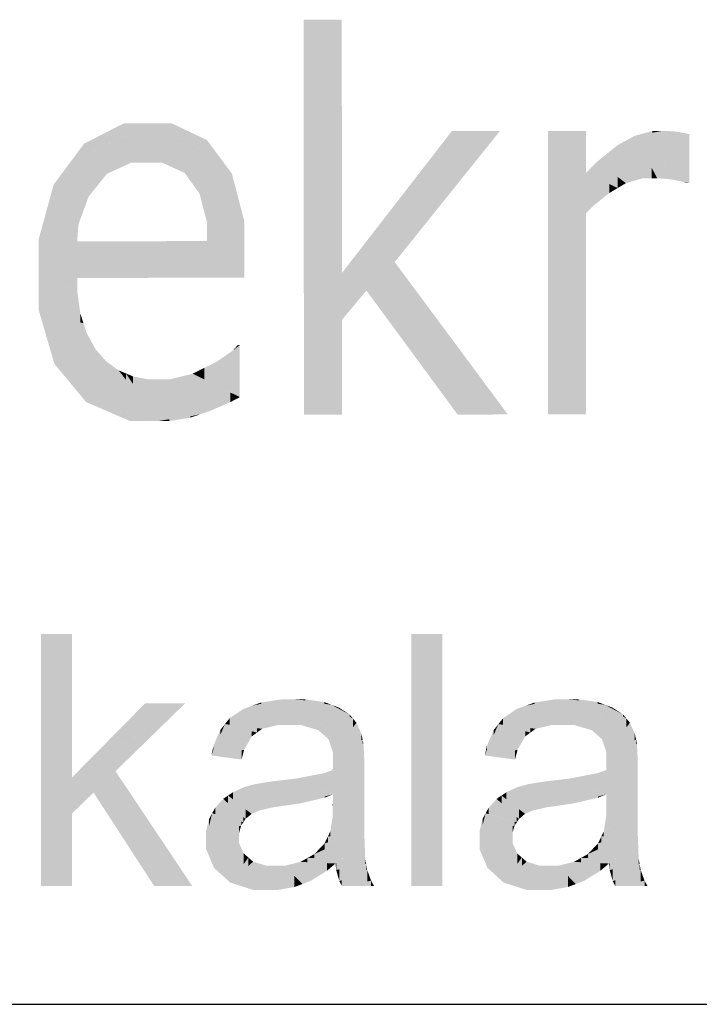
# Model space of a CAD drawing. Extents: x 64462 to 126444, y -56085 to -716.
# Tile 17 of 90: x 92656 to 92926, y -12550 to -12159. Entities that reach past the tile are written whole.
import ezdxf

# ---------------------------------------------------------------- set-up
doc = ezdxf.new("R2010")
doc.units = 0
doc.header["$LTSCALE"] = 11.25

# ---------------------------------------------------------------- blocks, each defined once
blk = doc.blocks.new('DwgObject-55396215-3381')
at = {"linetype": 'Continuous'}
for points in [[(47975.61, 15116.78), (47975.55, 15273.53), (47975.61, 15273.53)], [(47990.67, 15172.82), (47975.61, 15116.78), (47990.67, 15273.54)], [(47975.61, 15116.78), (47975.61, 15273.53), (47990.67, 15273.54)], [(47990.67, 15172.82), (47990.67, 15273.54), (47990.71, 15172.96)], [(47904.13, 15227.38), (47882.26, 15216.19), (47904.13, 15232.4)], [(47888.28, 15220.65), (47888.28, 15224.29), (47904.13, 15232.4)], [(47904.13, 15227.38), (47904.13, 15232.4), (47913.97, 15232.41)], [(47907.06, 15216.8), (47907.06, 15228.87), (47913.97, 15232.41)], [(47913.14, 15216.81), (47913.14, 15230.55), (47913.97, 15232.41)], [(47913.97, 15216.81), (47913.14, 15216.81), (47913.97, 15232.41)], [(47919.19, 15216.81), (47913.97, 15232.41), (47919.19, 15225.19)], [(47928.2, 15212.74), (47913.97, 15232.41), (47928.2, 15225.67)], [(47937.12, 15221.46), (47913.97, 15232.41), (47937.12, 15225.77)], [(47923.07, 15229.8), (47913.97, 15232.41), (47923.07, 15232.41)], [(47913.97, 15216.81), (47913.97, 15232.41), (47919.19, 15216.81)], [(47923.07, 15229.8), (47923.07, 15232.41), (47937.12, 15225.77)], [(47907.06, 15216.8), (47882.26, 15216.19), (47907.06, 15228.87)], [(47913.14, 15216.81), (47907.06, 15216.8), (47913.14, 15230.55)], [(48034.37, 15212.17), (47990.71, 15172.96), (48034.37, 15229.3)], [(48011.69, 15177.32), (48011.69, 15191.8), (48053.45, 15229.31)], [(48034.37, 15212.17), (48034.37, 15229.3), (48053.45, 15229.31)], [(48087.65, 15212.71), (48072.53, 15229.32), (48087.65, 15229.32)], [(48087.65, 15204.68), (48072.53, 15229.32), (48087.65, 15212.7)], [(48087.66, 15196.68), (48072.53, 15229.32), (48087.66, 15204.67)], [(48072.57, 15116.82), (48072.53, 15229.32), (48072.57, 15229.23)], [(48072.57, 15116.82), (48072.57, 15229.23), (48087.66, 15196.68)], [(48087.65, 15212.71), (48087.65, 15229.32), (48087.65, 15212.7)], [(48114.05, 15228.69), (48107.02, 15227.44), (48114.05, 15229.33)], [(48115.95, 15210.58), (48107.02, 15227.44), (48115.95, 15229.03)], [(48114.05, 15228.69), (48114.05, 15229.33), (48117.64, 15229.33)], [(48117.64, 15210.48), (48115.95, 15210.58), (48117.64, 15229.33)], [(48115.95, 15210.58), (48115.95, 15229.03), (48117.64, 15229.33)], [(48117.64, 15210.48), (48117.64, 15229.33), (48119.72, 15210.35)], [(48119.62, 15211.34), (48117.64, 15229.33), (48119.62, 15229.33)], [(48121.32, 15210.12), (48119.62, 15229.33), (48121.32, 15229.26)], [(48119.72, 15210.35), (48119.62, 15229.33), (48119.72, 15228.11)], [(48119.62, 15211.34), (48119.62, 15229.33), (48119.72, 15210.35)], [(48119.72, 15210.35), (48119.72, 15228.11), (48121.32, 15210.12)], [(48121.32, 15210.12), (48121.32, 15229.26), (48122.48, 15229.21)], [(48122.48, 15220.88), (48121.32, 15210.12), (48122.48, 15229.21)], [(48123.36, 15223.27), (48121.32, 15210.12), (48123.36, 15229.08)], [(48122.48, 15220.88), (48122.48, 15229.21), (48123.36, 15229.08)], [(48122.91, 15209.89), (48122.91, 15220.34), (48124.25, 15228.96)], [(48124.25, 15216.13), (48122.91, 15209.89), (48124.25, 15228.96)], [(48123.36, 15223.27), (48123.36, 15229.08), (48124.25, 15228.96)], [(48124.25, 15216.13), (48124.25, 15228.96), (48126.91, 15228.48)], [(48126.19, 15209.15), (48126.19, 15225.14), (48126.91, 15228.48)], [(48126.91, 15214.62), (48126.19, 15209.15), (48126.91, 15228.48)], [(48128.69, 15208.64), (48126.19, 15209.15), (48128.69, 15228.13)], [(48126.91, 15214.62), (48126.91, 15228.48), (48128.69, 15228.13)], [(48128.69, 15208.64), (48128.69, 15228.13), (48128.69, 15208.64)], [(47888.28, 15220.65), (47882.26, 15216.19), (47888.28, 15224.29)], [(47919.19, 15216.81), (47919.19, 15225.19), (47928.2, 15212.74)], [(47928.2, 15212.74), (47928.2, 15225.67), (47942.06, 15219.12)], [(47937.12, 15221.46), (47937.12, 15225.77), (47942.06, 15219.12)], [(48103.57, 15219.22), (48100.13, 15223.66), (48103.57, 15225.55)], [(48107.02, 15217.85), (48103.57, 15225.55), (48107.02, 15227.44)], [(48103.57, 15219.22), (48103.57, 15225.55), (48110.27, 15210.58)], [(48113.78, 15210.58), (48107.02, 15227.44), (48113.78, 15214.69)], [(48110.27, 15210.58), (48107.02, 15227.44), (48110.27, 15219.33)], [(48107.02, 15217.85), (48107.02, 15227.44), (48110.27, 15210.58)], [(48126.19, 15209.15), (48122.91, 15209.89), (48126.19, 15225.14)], [(48100.13, 15214.31), (48092.17, 15217.24), (48100.13, 15223.66)], [(48100.13, 15214.31), (48100.13, 15223.66), (48110.27, 15210.58)], [(48122.91, 15209.89), (48121.32, 15210.12), (48122.91, 15220.34)], [(47882.26, 15196.56), (47870.22, 15186.18), (47882.26, 15216.19)], [(47876.24, 15201.18), (47876.24, 15208.08), (47882.26, 15216.19)], [(47897.36, 15212.32), (47882.26, 15216.19), (47897.36, 15216.56)], [(47890.15, 15203.36), (47882.26, 15216.19), (47890.15, 15210.46)], [(47882.26, 15196.56), (47882.26, 15216.19), (47890.15, 15203.36)], [(47893.76, 15207.84), (47882.26, 15216.19), (47893.76, 15213.24)], [(47897.36, 15212.32), (47897.36, 15216.56), (47907.06, 15216.8)], [(47931.17, 15208.66), (47931.17, 15214.1), (47942.06, 15219.12)], [(47934.13, 15204.59), (47934.13, 15211.51), (47942.06, 15219.12)], [(47937.14, 15193.06), (47937.14, 15210.1), (47942.06, 15219.12)], [(47942.06, 15189.17), (47937.14, 15193.06), (47942.06, 15219.12)], [(47942.06, 15189.17), (47942.06, 15219.12), (47951.94, 15181.35)], [(47951.94, 15181.36), (47942.06, 15219.12), (47951.94, 15193.59)], [(47947, 15206.36), (47942.06, 15219.12), (47947, 15212.47)], [(48092.17, 15210.55), (48087.65, 15212.7), (48092.17, 15217.24)], [(48103.5, 15208.64), (48092.17, 15217.24), (48103.5, 15213.07)], [(48100.23, 15206.7), (48092.17, 15217.24), (48100.23, 15211.12)], [(48092.17, 15210.55), (48092.17, 15217.24), (48100.23, 15206.7)], [(48110.27, 15210.58), (48110.27, 15219.33), (48113.78, 15210.58)], [(47893.76, 15207.84), (47893.76, 15213.24), (47897.36, 15212.32)], [(47931.17, 15208.66), (47928.2, 15212.74), (47931.17, 15214.1)], [(47947, 15206.36), (47947, 15212.47), (47951.94, 15193.59)], [(48096.97, 15204.76), (48087.65, 15212.7), (48096.97, 15208.26)], [(48087.65, 15204.68), (48087.65, 15212.7), (48090.68, 15199.75)], [(48090.68, 15199.75), (48087.65, 15212.7), (48090.68, 15210.12)], [(48103.5, 15208.64), (48103.5, 15213.07), (48110.27, 15210.58)], [(48113.78, 15210.58), (48113.78, 15214.69), (48115.95, 15210.58)], [(47890.15, 15203.36), (47890.15, 15210.46), (47893.76, 15207.84)], [(47934.13, 15204.59), (47931.17, 15208.66), (47934.13, 15211.51)], [(47937.14, 15193.06), (47934.13, 15204.59), (47937.14, 15210.1)], [(48090.68, 15199.75), (48090.68, 15210.12), (48096.97, 15204.76)], [(48096.97, 15204.76), (48096.97, 15208.26), (48100.23, 15206.7)], [(48100.23, 15206.7), (48100.23, 15211.12), (48103.5, 15208.64)], [(48127.89, 15208.64), (48126.19, 15209.15), (48127.89, 15208.8)], [(48127.89, 15208.64), (48127.89, 15208.8), (48128.69, 15208.64)], [(47876.24, 15201.18), (47870.22, 15186.18), (47876.24, 15208.08)], [(48087.66, 15196.68), (48087.66, 15204.67), (48090.68, 15199.75)], [(47886.06, 15192.24), (47886.06, 15199.84), (47890.15, 15203.36)], [(47886.06, 15192.24), (47870.22, 15186.18), (47886.06, 15199.84)], [(48087.66, 15116.82), (48072.57, 15116.82), (48087.66, 15196.68)], [(48087.66, 15116.82), (48087.66, 15196.68), (48087.69, 15116.82)], [(47937.18, 15185.62), (47937.14, 15193.06), (47937.18, 15193.03)], [(47937.18, 15185.62), (47937.18, 15193.03), (47951.94, 15181.35)], [(47951.94, 15181.36), (47951.94, 15193.59), (47951.94, 15181.35)], [(47885.58, 15185.6), (47870.22, 15186.18), (47885.58, 15192.05)], [(47885.58, 15185.6), (47885.58, 15192.05), (47886.06, 15192.24)], [(48011.69, 15177.32), (47990.71, 15172.96), (48011.69, 15191.8)], [(47885.58, 15171.05), (47870.22, 15186.18), (47885.58, 15185.6)], [(47870.23, 15172.38), (47870.22, 15186.18), (47870.23, 15186.17)], [(47870.23, 15172.38), (47870.23, 15186.17), (47885.59, 15171.05)], [(47937.18, 15182.29), (47885.58, 15185.6), (47937.18, 15185.62)], [(47885.58, 15171.05), (47885.58, 15185.6), (47885.59, 15171.05)], [(47885.59, 15171.05), (47885.58, 15185.6), (47885.59, 15185.6)], [(47951.94, 15171.07), (47885.58, 15185.6), (47951.94, 15181.35)], [(47885.59, 15171.05), (47885.59, 15185.6), (47951.95, 15171.07)], [(47937.18, 15182.29), (47937.18, 15185.62), (47951.94, 15181.35)], [(47951.94, 15171.07), (47951.94, 15181.35), (47951.95, 15171.07)], [(48011.69, 15150.73), (48000.46, 15166), (48011.69, 15177.32)], [(48000.46, 15166), (48000.46, 15174.99), (48011.69, 15177.32)], [(48011.69, 15150.73), (48011.69, 15177.32), (48036.65, 15116.8)], [(48036.65, 15116.8), (48011.69, 15177.32), (48036.65, 15143.7)], [(48000.46, 15166), (47990.71, 15172.96), (48000.46, 15174.99)], [(47885.59, 15165.87), (47870.23, 15172.38), (47885.59, 15171.05)], [(47870.23, 15158.44), (47870.23, 15172.38), (47870.23, 15172.38)], [(47870.23, 15158.44), (47870.23, 15172.38), (47885.59, 15165.86)], [(47885.59, 15165.87), (47885.59, 15171.05), (47885.59, 15165.86)], [(47990.71, 15154.33), (47975.61, 15116.78), (47990.71, 15172.96)], [(47990.71, 15154.33), (47990.71, 15172.96), (47990.71, 15154.35)], [(47990.71, 15154.35), (47990.71, 15172.96), (47990.71, 15172.95)], [(47990.71, 15154.35), (47990.71, 15172.95), (48000.46, 15166)], [(47885.59, 15156.95), (47870.23, 15158.44), (47885.59, 15165.86)], [(47885.59, 15156.95), (47885.59, 15165.86), (47886.84, 15156.83)], [(47886.84, 15153.37), (47870.23, 15158.44), (47886.84, 15156.83)], [(47876.52, 15136.92), (47870.23, 15158.44), (47876.52, 15156.52)], [(47876.52, 15136.92), (47876.52, 15156.52), (47888.09, 15152.99)], [(47886.84, 15153.37), (47886.84, 15156.83), (47888.09, 15152.99)], [(47990.71, 15116.79), (47975.61, 15116.78), (47990.71, 15154.35)], [(47990.71, 15116.79), (47990.71, 15154.35), (47990.73, 15116.79)], [(47888.09, 15147.94), (47876.52, 15136.92), (47888.09, 15152.99)], [(47888.09, 15147.94), (47888.09, 15152.99), (47889.34, 15149.14)], [(47889.34, 15138.19), (47882.81, 15129.35), (47889.34, 15149.14)], [(47882.81, 15129.35), (47882.81, 15142.91), (47889.34, 15149.14)], [(47889.34, 15138.19), (47889.34, 15149.14), (47892.77, 15142.82)], [(47882.81, 15129.35), (47876.52, 15136.92), (47882.81, 15142.91)], [(47889.1, 15121.77), (47889.1, 15137.85), (47892.77, 15142.82)], [(47892.77, 15133.44), (47889.1, 15121.77), (47892.77, 15142.82)], [(47892.77, 15133.44), (47892.77, 15142.82), (47894.95, 15140.36)], [(47947.38, 15127.82), (47940.75, 15137.62), (47947.38, 15142.15)], [(47950.16, 15123.75), (47947.38, 15142.15), (47950.16, 15144.37)], [(47949.35, 15143.73), (47947.38, 15142.15), (47949.35, 15144.37)], [(47947.38, 15127.82), (47947.38, 15142.15), (47950.17, 15123.7)], [(47949.35, 15143.73), (47949.35, 15144.37), (47950.16, 15144.37)], [(47950.16, 15123.75), (47950.16, 15144.37), (47950.17, 15123.7)], [(48036.65, 15116.8), (48036.65, 15143.7), (48056.61, 15116.81)], [(47889.1, 15121.77), (47882.81, 15129.35), (47889.1, 15137.85)], [(47894.95, 15133.68), (47889.1, 15121.77), (47894.95, 15140.36)], [(47897.05, 15119.68), (47889.1, 15121.77), (47897.05, 15137.95)], [(47894.95, 15133.68), (47894.95, 15140.36), (47897.05, 15137.95)], [(47902.02, 15132.25), (47897.05, 15137.95), (47902.02, 15134.33)], [(47897.05, 15119.68), (47897.05, 15137.95), (47917.78, 15114.21)], [(47902.02, 15132.25), (47902.02, 15134.33), (47917.78, 15114.21)], [(47904.91, 15130.65), (47902.02, 15134.33), (47904.91, 15133.12)], [(47936.1, 15130.7), (47931.44, 15133.01), (47936.1, 15135.32)], [(47940.75, 15131.47), (47936.1, 15135.32), (47940.75, 15137.62)], [(47936.1, 15130.7), (47936.1, 15135.32), (47950.17, 15123.7)], [(47940.75, 15131.47), (47940.75, 15137.62), (47950.17, 15123.7)], [(47904.91, 15130.65), (47904.91, 15133.12), (47917.78, 15114.21)], [(47907.79, 15128.89), (47904.91, 15133.12), (47907.79, 15131.91)], [(47907.79, 15128.89), (47907.79, 15131.91), (47917.78, 15114.21)], [(47914.14, 15120.67), (47907.79, 15131.91), (47914.14, 15130.71)], [(47914.14, 15120.67), (47914.14, 15130.71), (47917.78, 15114.21)], [(47917.6, 15115.03), (47914.14, 15130.71), (47917.6, 15130.71)], [(47917.6, 15115.03), (47917.6, 15130.71), (47917.78, 15114.21)], [(47917.78, 15114.21), (47917.6, 15130.71), (47917.78, 15130.71)], [(47917.78, 15114.21), (47917.78, 15130.71), (47922.2, 15130.71)], [(47922.2, 15114.93), (47917.78, 15114.21), (47922.2, 15130.71)], [(47931.44, 15120.39), (47922.2, 15130.71), (47931.44, 15133.01)], [(47922.2, 15114.93), (47922.2, 15130.71), (47934.54, 15116.94)], [(47946.34, 15121.68), (47931.44, 15133.01), (47946.34, 15125.6)], [(47938.53, 15118.3), (47931.44, 15133.01), (47938.53, 15127.63)], [(47934.54, 15116.94), (47931.44, 15133.01), (47934.54, 15126.58)], [(47931.44, 15120.39), (47931.44, 15133.01), (47934.54, 15116.94)], [(47934.54, 15116.94), (47934.54, 15126.58), (47938.53, 15118.3)], [(47938.53, 15118.3), (47938.53, 15127.63), (47946.34, 15121.68)], [(47946.34, 15121.68), (47946.34, 15125.6), (47950.17, 15123.7)], [(47906.58, 15114.2), (47889.1, 15121.77), (47906.58, 15117.16)], [(47906.58, 15114.2), (47906.58, 15117.16), (47917.78, 15114.21)], [(47922.17, 15114.21), (47917.78, 15114.21), (47922.17, 15114.92)], [(47922.17, 15114.21), (47922.17, 15114.92), (47934.54, 15116.94)], [(47930.55, 15115.57), (47922.17, 15114.21), (47930.55, 15116.06)], [(47930.55, 15115.57), (47930.55, 15116.06), (47934.54, 15116.94)], [(47883.54, 14972.76), (47871.24, 14929.65), (47883.54, 15029.65)], [(47871.24, 14929.65), (47871.24, 15029.65), (47883.54, 15029.65)], [(48030.57, 14929.65), (48018.27, 14929.65), (48030.57, 15029.65)], [(48018.27, 14929.65), (48018.27, 15029.65), (48030.57, 15029.65)], [(47912.59, 14991.77), (47883.54, 14972.76), (47912.59, 15002.15)], [(47900.79, 14975.21), (47900.79, 14984.04), (47928.47, 15002.15)], [(47912.59, 14991.77), (47912.59, 15002.15), (47928.47, 15002.15)], [(47955.1, 14996.18), (47951.56, 14999.92), (47955.1, 15001.2)], [(47965.41, 14993.55), (47955.1, 15001.2), (47965.41, 15003.44)], [(47958.65, 15001.97), (47955.1, 15001.2), (47958.65, 15002.48)], [(47955.1, 14996.18), (47955.1, 15001.2), (47959.03, 14992.04)], [(47959.03, 14992.04), (47955.1, 15001.2), (47959.03, 14998.29)], [(47958.65, 15001.97), (47958.65, 15002.48), (47966.87, 15003.75)], [(47966.87, 14993.55), (47965.41, 14993.55), (47966.87, 15003.75)], [(47965.41, 14993.55), (47965.41, 15003.44), (47966.87, 15003.75)], [(47971.54, 14997.4), (47966.87, 15003.75), (47971.54, 15003.75)], [(47969.74, 14993.55), (47966.87, 15003.75), (47969.74, 14999.85)], [(47966.87, 14993.55), (47966.87, 15003.75), (47969.74, 14993.55)], [(47971.54, 14997.4), (47971.54, 15003.75), (47974.37, 14993.55)], [(47974.37, 14993.55), (47971.54, 15003.75), (47974.37, 15000.21)], [(47981.35, 14991.48), (47971.54, 15003.75), (47981.35, 15002.33)], [(47983.71, 15001.99), (47971.54, 15003.75), (47983.71, 15002.66)], [(47976.18, 15003.34), (47971.54, 15003.75), (47976.18, 15003.75)], [(47976.18, 15003.34), (47976.18, 15003.75), (47983.71, 15002.66)], [(47981.35, 14991.48), (47981.35, 15002.33), (47986.61, 15001.57)], [(47983.7, 14989.4), (47983.7, 14995.98), (47986.61, 15001.57)], [(47983.71, 15001.99), (47983.71, 15002.66), (47986.61, 15001.57)], [(47986.61, 14984.29), (47985.44, 14987.87), (47986.61, 15001.57)], [(47985.44, 14987.87), (47985.44, 14996.65), (47986.61, 15001.57)], [(47993.78, 14996.96), (47986.61, 15001.57), (47993.78, 14997.73)], [(47989.51, 15000.02), (47986.61, 15001.57), (47989.51, 15000.48)], [(47987.17, 14982.6), (47986.61, 15001.57), (47987.17, 15001.21)], [(47986.61, 14984.29), (47986.61, 15001.57), (47987.17, 14982.6)], [(47987.17, 14982.6), (47987.17, 15001.21), (47995.14, 14996.08)], [(48063.7, 14996.18), (48060.16, 14999.92), (48063.7, 15001.2)], [(48074.01, 14993.55), (48063.7, 15001.2), (48074.01, 15003.44)], [(48067.25, 15001.97), (48063.7, 15001.2), (48067.25, 15002.48)], [(48063.7, 14996.18), (48063.7, 15001.2), (48067.63, 14992.04)], [(48067.63, 14992.04), (48063.7, 15001.2), (48067.63, 14998.29)], [(48067.25, 15001.97), (48067.25, 15002.48), (48075.47, 15003.75)], [(48075.47, 14993.55), (48074.01, 14993.55), (48075.47, 15003.75)], [(48074.01, 14993.55), (48074.01, 15003.44), (48075.47, 15003.75)], [(48080.14, 14997.4), (48075.47, 15003.75), (48080.14, 15003.75)], [(48078.34, 14993.55), (48075.47, 15003.75), (48078.34, 14999.85)], [(48075.47, 14993.55), (48075.47, 15003.75), (48078.34, 14993.55)], [(48080.14, 14997.4), (48080.14, 15003.75), (48082.97, 14993.55)], [(48082.97, 14993.55), (48080.14, 15003.75), (48082.97, 15000.21)], [(48089.95, 14991.48), (48080.14, 15003.75), (48089.95, 15002.33)], [(48092.31, 15001.99), (48080.14, 15003.75), (48092.31, 15002.66)], [(48084.78, 15003.34), (48080.14, 15003.75), (48084.78, 15003.75)], [(48084.78, 15003.34), (48084.78, 15003.75), (48092.31, 15002.66)], [(48089.95, 14991.48), (48089.95, 15002.33), (48095.21, 15001.57)], [(48092.3, 14989.4), (48092.3, 14995.98), (48095.21, 15001.57)], [(48092.31, 15001.99), (48092.31, 15002.66), (48095.21, 15001.57)], [(48095.21, 14984.29), (48094.04, 14987.87), (48095.21, 15001.57)], [(48094.04, 14987.87), (48094.04, 14996.65), (48095.21, 15001.57)], [(48102.38, 14996.96), (48095.21, 15001.57), (48102.38, 14997.73)], [(48098.11, 15000.02), (48095.21, 15001.57), (48098.11, 15000.48)], [(48095.77, 14982.6), (48095.21, 15001.57), (48095.77, 15001.21)], [(48095.21, 14984.29), (48095.21, 15001.57), (48095.77, 14982.6)], [(48095.77, 14982.6), (48095.77, 15001.21), (48103.74, 14996.08)], [(47951.56, 14994.49), (47946.14, 14996.27), (47951.56, 14999.92)], [(47951.56, 14994.49), (47951.56, 14999.92), (47959.03, 14992.04)], [(47959.03, 14992.04), (47959.03, 14998.29), (47965.41, 14993.55)], [(47969.74, 14993.55), (47969.74, 14999.85), (47974.37, 14993.55)], [(47974.37, 14993.55), (47974.37, 15000.21), (47981.35, 14991.48)], [(47989.51, 15000.02), (47989.51, 15000.48), (47993.78, 14997.73)], [(47993.78, 14996.96), (47993.78, 14997.73), (47995.14, 14996.08)], [(48060.16, 14994.49), (48054.74, 14996.27), (48060.16, 14999.92)], [(48060.16, 14994.49), (48060.16, 14999.92), (48067.63, 14992.04)], [(48067.63, 14992.04), (48067.63, 14998.29), (48074.01, 14993.55)], [(48078.34, 14993.55), (48078.34, 14999.85), (48082.97, 14993.55)], [(48082.97, 14993.55), (48082.97, 15000.21), (48089.95, 14991.48)], [(48098.11, 15000.02), (48098.11, 15000.48), (48102.38, 14997.73)], [(48102.38, 14996.96), (48102.38, 14997.73), (48103.74, 14996.08)], [(47944.26, 14984), (47938.87, 14981.45), (47944.26, 14993.9)], [(47942.39, 14989.57), (47942.39, 14991.53), (47944.26, 14993.9)], [(47946.14, 14993.66), (47944.26, 14993.9), (47946.14, 14996.27)], [(47956.97, 14990.54), (47944.26, 14993.9), (47956.97, 14992.3)], [(47954.91, 14989.03), (47944.26, 14993.9), (47954.91, 14991.08)], [(47944.26, 14984), (47944.26, 14993.9), (47954.91, 14989.03)], [(47946.14, 14993.66), (47946.14, 14996.27), (47959.03, 14992.04)], [(47983.7, 14989.4), (47981.35, 14991.48), (47983.7, 14995.98)], [(47985.44, 14987.87), (47983.7, 14989.4), (47985.44, 14996.65)], [(47995.14, 14992.69), (47987.17, 14982.6), (47995.14, 14996.08)], [(47996.5, 14988.94), (47987.17, 14982.6), (47996.5, 14994.42)], [(47995.14, 14992.69), (47995.14, 14996.08), (47996.5, 14994.42)], [(47996.5, 14988.94), (47996.5, 14994.42), (47998.41, 14990.24)], [(48052.86, 14984), (48047.47, 14981.45), (48052.86, 14993.9)], [(48050.99, 14989.57), (48050.99, 14991.53), (48052.86, 14993.9)], [(48054.74, 14993.66), (48052.86, 14993.9), (48054.74, 14996.27)], [(48065.57, 14990.54), (48052.86, 14993.9), (48065.57, 14992.3)], [(48063.51, 14989.03), (48052.86, 14993.9), (48063.51, 14991.08)], [(48052.86, 14984), (48052.86, 14993.9), (48063.51, 14989.03)], [(48054.74, 14993.66), (48054.74, 14996.27), (48067.63, 14992.04)], [(48092.3, 14989.4), (48089.95, 14991.48), (48092.3, 14995.98)], [(48094.04, 14987.87), (48092.3, 14989.4), (48094.04, 14996.65)], [(48103.74, 14992.69), (48095.77, 14982.6), (48103.74, 14996.08)], [(48105.1, 14988.94), (48095.77, 14982.6), (48105.1, 14994.42)], [(48103.74, 14992.69), (48103.74, 14996.08), (48105.1, 14994.42)], [(48105.1, 14988.94), (48105.1, 14994.42), (48107.01, 14990.24)], [(47942.39, 14989.57), (47938.87, 14981.45), (47942.39, 14991.53)], [(47939.69, 14983.8), (47939.69, 14985.31), (47942.39, 14991.53)], [(47954.91, 14989.03), (47954.91, 14991.08), (47956.97, 14990.54)], [(47956.97, 14990.54), (47956.97, 14992.3), (47959.03, 14992.04)], [(47998.41, 14987.48), (47987.17, 14982.6), (47998.41, 14990.24)], [(47998.41, 14987.48), (47998.41, 14990.24), (47998.96, 14987.72)], [(48050.99, 14989.57), (48047.47, 14981.45), (48050.99, 14991.53)], [(48048.29, 14983.8), (48048.29, 14985.31), (48050.99, 14991.53)], [(48063.51, 14989.03), (48063.51, 14991.08), (48065.57, 14990.54)], [(48065.57, 14990.54), (48065.57, 14992.3), (48067.63, 14992.04)], [(48107.01, 14987.48), (48095.77, 14982.6), (48107.01, 14990.24)], [(48107.01, 14987.48), (48107.01, 14990.24), (48107.56, 14987.72)], [(47951.86, 14983.69), (47938.87, 14981.45), (47951.86, 14987.59)], [(47951.86, 14983.69), (47951.86, 14987.59), (47954.91, 14989.03)], [(47987.14, 14975.68), (47987.14, 14976.91), (47999.27, 14986.15)], [(47998.96, 14986.06), (47987.17, 14982.6), (47998.96, 14987.72)], [(47999.27, 14980.13), (47987.17, 14966.05), (47999.27, 14986.15)], [(47987.17, 14966.05), (47987.17, 14975.71), (47999.27, 14986.15)], [(47987.17, 14976.94), (47987.17, 14978.51), (47999.27, 14986.15)], [(47987.17, 14978.51), (47987.17, 14978.85), (47999.27, 14986.15)], [(47987.17, 14978.85), (47987.17, 14982.6), (47999.27, 14986.15)], [(47998.96, 14986.06), (47998.96, 14987.72), (47999.27, 14986.15)], [(47999.27, 14980.13), (47999.27, 14986.15), (47999.57, 14980.49)], [(48060.46, 14983.69), (48047.47, 14981.45), (48060.46, 14987.59)], [(48060.46, 14983.69), (48060.46, 14987.59), (48063.51, 14989.03)], [(48095.74, 14975.68), (48095.74, 14976.91), (48107.87, 14986.15)], [(48107.56, 14986.06), (48095.77, 14982.6), (48107.56, 14987.72)], [(48107.87, 14980.13), (48095.77, 14966.05), (48107.87, 14986.15)], [(48095.77, 14966.05), (48095.77, 14975.71), (48107.87, 14986.15)], [(48095.77, 14976.94), (48095.77, 14978.51), (48107.87, 14986.15)], [(48095.77, 14978.51), (48095.77, 14978.85), (48107.87, 14986.15)], [(48095.77, 14978.85), (48095.77, 14982.6), (48107.87, 14986.15)], [(48107.56, 14986.06), (48107.56, 14987.72), (48107.87, 14986.15)], [(48107.87, 14980.13), (48107.87, 14986.15), (48108.17, 14980.49)], [(47900.79, 14975.21), (47883.54, 14972.76), (47900.79, 14984.04)], [(47939.69, 14983.8), (47938.87, 14981.45), (47939.69, 14985.31)], [(47950.87, 14979.85), (47938.87, 14981.45), (47950.87, 14983.52)], [(47950.87, 14979.85), (47950.87, 14983.52), (47951.86, 14983.69)], [(48048.29, 14983.8), (48047.47, 14981.45), (48048.29, 14985.31)], [(48059.47, 14979.85), (48047.47, 14981.45), (48059.47, 14983.52)], [(48059.47, 14979.85), (48059.47, 14983.52), (48060.46, 14983.69)], [(47987.17, 14976.94), (47987.14, 14976.91), (47987.17, 14978.51)], [(47999.57, 14976.4), (47987.17, 14966.05), (47999.57, 14980.49)], [(48095.77, 14976.94), (48095.74, 14976.91), (48095.77, 14978.51)], [(48108.17, 14976.4), (48095.77, 14966.05), (48108.17, 14980.49)], [(47892.07, 14966.72), (47883.54, 14972.76), (47892.07, 14973.97)], [(47900.79, 14953.29), (47892.07, 14966.72), (47900.79, 14975.21)], [(47892.07, 14966.72), (47892.07, 14973.97), (47900.79, 14975.21)], [(47900.79, 14953.29), (47900.79, 14975.21), (47916.14, 14929.65)], [(47916.14, 14929.65), (47900.79, 14975.21), (47916.14, 14952.27)], [(47983.6, 14967.6), (47972.66, 14972.31), (47983.6, 14974.43)], [(47987.1, 14966.21), (47983.6, 14974.43), (47987.1, 14975.65)], [(47983.6, 14967.6), (47983.6, 14974.43), (47987.17, 14966.05)], [(47987.14, 14975.68), (47987.1, 14975.65), (47987.14, 14976.91)], [(47999.57, 14960.03), (47987.1, 14961.55), (47999.57, 14976.4)], [(47987.17, 14966.05), (47987.1, 14975.65), (47987.17, 14975.71)], [(47987.1, 14966.21), (47987.1, 14975.65), (47987.17, 14966.05)], [(47987.17, 14961.63), (47987.17, 14966.05), (47999.57, 14976.4)], [(48092.2, 14967.6), (48081.26, 14972.31), (48092.2, 14974.43)], [(48095.7, 14966.21), (48092.2, 14974.43), (48095.7, 14975.65)], [(48092.2, 14967.6), (48092.2, 14974.43), (48095.77, 14966.05)], [(48095.74, 14975.68), (48095.7, 14975.65), (48095.74, 14976.91)], [(48108.17, 14960.03), (48095.7, 14961.55), (48108.17, 14976.4)], [(48095.77, 14966.05), (48095.7, 14975.65), (48095.77, 14975.71)], [(48095.7, 14966.21), (48095.7, 14975.65), (48095.77, 14966.05)], [(48095.77, 14961.63), (48095.77, 14966.05), (48108.17, 14976.4)], [(47883.54, 14958.42), (47871.24, 14929.65), (47883.54, 14972.76)], [(47883.54, 14958.42), (47883.54, 14972.76), (47892.07, 14966.72)], [(47956.15, 14964.66), (47954.34, 14969.58), (47956.15, 14970.06)], [(47961.6, 14963.09), (47956.15, 14970.06), (47961.6, 14970.98)], [(47956.15, 14964.66), (47956.15, 14970.06), (47957.99, 14959.64)], [(47957.99, 14959.64), (47956.15, 14970.06), (47957.99, 14967.71)], [(47965.24, 14964.67), (47961.6, 14970.98), (47965.24, 14971.43)], [(47961.6, 14963.09), (47961.6, 14970.98), (47963.34, 14960.87)], [(47963.34, 14960.87), (47961.6, 14970.98), (47963.34, 14967.97)], [(47972.66, 14963.57), (47965.24, 14971.43), (47972.66, 14972.31)], [(47965.24, 14964.67), (47965.24, 14971.43), (47967.12, 14961.41)], [(47967.12, 14961.41), (47965.24, 14971.43), (47967.12, 14969.43)], [(47972.66, 14963.57), (47972.66, 14972.31), (47973.81, 14962.37)], [(47973.81, 14962.37), (47972.66, 14972.31), (47973.81, 14971.82)], [(47973.81, 14962.37), (47973.81, 14971.82), (47987.17, 14966.05)], [(48064.75, 14964.66), (48062.94, 14969.58), (48064.75, 14970.06)], [(48070.2, 14963.09), (48064.75, 14970.06), (48070.2, 14970.98)], [(48064.75, 14964.66), (48064.75, 14970.06), (48066.59, 14959.64)], [(48066.59, 14959.64), (48064.75, 14970.06), (48066.59, 14967.71)], [(48073.84, 14964.67), (48070.2, 14970.98), (48073.84, 14971.43)], [(48070.2, 14963.09), (48070.2, 14970.98), (48071.94, 14960.87)], [(48071.94, 14960.87), (48070.2, 14970.98), (48071.94, 14967.97)], [(48081.26, 14963.57), (48073.84, 14971.43), (48081.26, 14972.31)], [(48073.84, 14964.67), (48073.84, 14971.43), (48075.72, 14961.41)], [(48075.72, 14961.41), (48073.84, 14971.43), (48075.72, 14969.43)], [(48081.26, 14963.57), (48081.26, 14972.31), (48082.41, 14962.37)], [(48082.41, 14962.37), (48081.26, 14972.31), (48082.41, 14971.82)], [(48082.41, 14962.37), (48082.41, 14971.82), (48095.77, 14966.05)], [(47947.48, 14964.03), (47945.52, 14965.56), (47947.48, 14966.89)], [(47951.89, 14961.73), (47947.48, 14966.89), (47951.89, 14968.9)], [(47947.48, 14964.03), (47947.48, 14966.89), (47954.85, 14958.27)], [(47954.34, 14960.09), (47951.89, 14968.9), (47954.34, 14969.58)], [(47951.89, 14961.73), (47951.89, 14968.9), (47954.85, 14958.27)], [(47956.42, 14958.95), (47954.34, 14969.58), (47956.42, 14963.92)], [(47954.85, 14958.27), (47954.34, 14969.58), (47954.85, 14966.99)], [(47954.34, 14960.09), (47954.34, 14969.58), (47954.85, 14958.27)], [(47954.85, 14958.27), (47954.85, 14966.99), (47956.42, 14958.95)], [(47957.99, 14959.64), (47957.99, 14967.71), (47963.34, 14960.87)], [(47963.34, 14960.87), (47963.34, 14967.97), (47967.12, 14961.41)], [(47967.12, 14961.41), (47967.12, 14969.43), (47973.81, 14962.37)], [(47983.83, 14964.69), (47983.83, 14965.13), (47987.17, 14966.05)], [(47987.17, 14961.63), (47987.1, 14961.55), (47987.17, 14966.05)], [(48056.08, 14964.03), (48054.12, 14965.56), (48056.08, 14966.89)], [(48060.49, 14961.73), (48056.08, 14966.89), (48060.49, 14968.9)], [(48056.08, 14964.03), (48056.08, 14966.89), (48063.45, 14958.27)], [(48062.94, 14960.09), (48060.49, 14968.9), (48062.94, 14969.58)], [(48060.49, 14961.73), (48060.49, 14968.9), (48063.45, 14958.27)], [(48065.02, 14958.95), (48062.94, 14969.58), (48065.02, 14963.92)], [(48063.45, 14958.27), (48062.94, 14969.58), (48063.45, 14966.99)], [(48062.94, 14960.09), (48062.94, 14969.58), (48063.45, 14958.27)], [(48063.45, 14958.27), (48063.45, 14966.99), (48065.02, 14958.95)], [(48066.59, 14959.64), (48066.59, 14967.71), (48071.94, 14960.87)], [(48071.94, 14960.87), (48071.94, 14967.97), (48075.72, 14961.41)], [(48075.72, 14961.41), (48075.72, 14969.43), (48082.41, 14962.37)], [(48092.43, 14964.69), (48092.43, 14965.13), (48095.77, 14966.05)], [(48095.77, 14961.63), (48095.7, 14961.55), (48095.77, 14966.05)], [(47943.57, 14959.07), (47940.4, 14960.7), (47943.57, 14964.23)], [(47945.52, 14962.47), (47943.57, 14964.23), (47945.52, 14965.56)], [(47951.58, 14954.96), (47943.57, 14964.23), (47951.58, 14957.04)], [(47943.57, 14959.07), (47943.57, 14964.23), (47951.58, 14954.96)], [(47945.52, 14962.47), (47945.52, 14965.56), (47952.43, 14956.27)], [(47952.43, 14956.27), (47945.52, 14965.56), (47952.43, 14960.16)], [(47956.42, 14958.95), (47956.42, 14963.92), (47957.99, 14959.64)], [(47983.83, 14964.69), (47973.81, 14962.37), (47983.83, 14965.13)], [(48052.17, 14959.07), (48049, 14960.7), (48052.17, 14964.23)], [(48054.12, 14962.47), (48052.17, 14964.23), (48054.12, 14965.56)], [(48060.18, 14954.96), (48052.17, 14964.23), (48060.18, 14957.04)], [(48052.17, 14959.07), (48052.17, 14964.23), (48060.18, 14954.96)], [(48054.12, 14962.47), (48054.12, 14965.56), (48061.03, 14956.27)], [(48061.03, 14956.27), (48054.12, 14965.56), (48061.03, 14960.16)], [(48065.02, 14958.95), (48065.02, 14963.92), (48066.59, 14959.64)], [(48092.43, 14964.69), (48082.41, 14962.37), (48092.43, 14965.13)], [(47883.54, 14929.65), (47871.24, 14929.65), (47883.54, 14958.42)], [(47939.19, 14949.63), (47936.77, 14948.78), (47939.19, 14958.5)], [(47937.98, 14953.64), (47937.98, 14956.3), (47939.19, 14958.5)], [(47940.4, 14958.16), (47939.19, 14958.5), (47940.4, 14960.7)], [(47939.19, 14949.63), (47939.19, 14958.5), (47950.72, 14953.65)], [(47950.72, 14953.65), (47939.19, 14958.5), (47950.72, 14955.2)], [(47940.4, 14958.16), (47940.4, 14960.7), (47951.58, 14954.96)], [(47952.43, 14956.27), (47952.43, 14960.16), (47954.85, 14958.27)], [(47999.57, 14951.47), (47986.12, 14951.34), (47999.57, 14960.03)], [(47987.1, 14957.49), (47987.1, 14961.55), (47999.57, 14960.03)], [(47987.1, 14951.98), (47987.1, 14957.49), (47999.57, 14960.03)], [(48047.79, 14949.63), (48045.37, 14948.78), (48047.79, 14958.5)], [(48046.58, 14953.64), (48046.58, 14956.3), (48047.79, 14958.5)], [(48049, 14958.16), (48047.79, 14958.5), (48049, 14960.7)], [(48047.79, 14949.63), (48047.79, 14958.5), (48059.32, 14953.65)], [(48059.32, 14953.65), (48047.79, 14958.5), (48059.32, 14955.2)], [(48049, 14958.16), (48049, 14960.7), (48060.18, 14954.96)], [(48061.03, 14956.27), (48061.03, 14960.16), (48063.45, 14958.27)], [(48108.17, 14951.47), (48094.72, 14951.34), (48108.17, 14960.03)], [(48095.7, 14957.49), (48095.7, 14961.55), (48108.17, 14960.03)], [(48095.7, 14951.98), (48095.7, 14957.49), (48108.17, 14960.03)], [(47937.98, 14953.64), (47936.77, 14948.78), (47937.98, 14956.3)], [(47936.77, 14948.78), (47936.77, 14951.44), (47937.98, 14956.3)], [(47950.72, 14953.65), (47950.72, 14955.2), (47951.58, 14954.96)], [(47951.58, 14954.96), (47951.58, 14957.04), (47952.43, 14956.27)], [(47987.1, 14951.98), (47986.12, 14951.34), (47987.1, 14957.49)], [(48046.58, 14953.64), (48045.37, 14948.78), (48046.58, 14956.3)], [(48045.37, 14948.78), (48045.37, 14951.44), (48046.58, 14956.3)], [(48059.32, 14953.65), (48059.32, 14955.2), (48060.18, 14954.96)], [(48060.18, 14954.96), (48060.18, 14957.04), (48061.03, 14956.27)], [(48095.7, 14951.98), (48094.72, 14951.34), (48095.7, 14957.49)], [(47916.14, 14929.65), (47916.14, 14952.27), (47931.27, 14929.65)], [(47949.87, 14950.73), (47936.77, 14948.78), (47949.87, 14953.35)], [(47949.87, 14949.12), (47936.77, 14948.78), (47949.87, 14950.73)], [(47949.87, 14950.73), (47949.87, 14953.35), (47950.72, 14953.65)], [(47999.57, 14940.67), (47979.79, 14942.31), (47999.57, 14951.47)], [(47983.84, 14944.19), (47983.84, 14946.56), (47999.57, 14951.47)], [(47985.13, 14946.97), (47985.13, 14949.26), (47999.57, 14951.47)], [(47986.12, 14949.41), (47985.13, 14949.26), (47986.12, 14951.34)], [(47986.12, 14949.41), (47986.12, 14951.34), (47999.57, 14951.47)], [(47999.57, 14940.67), (47999.57, 14951.47), (47999.97, 14940.64)], [(48058.47, 14950.73), (48045.37, 14948.78), (48058.47, 14953.35)], [(48058.47, 14949.12), (48045.37, 14948.78), (48058.47, 14950.73)], [(48058.47, 14950.73), (48058.47, 14953.35), (48059.32, 14953.65)], [(48108.17, 14940.67), (48088.39, 14942.31), (48108.17, 14951.47)], [(48092.44, 14944.19), (48092.44, 14946.56), (48108.17, 14951.47)], [(48093.73, 14946.97), (48093.73, 14949.26), (48108.17, 14951.47)], [(48094.72, 14949.41), (48093.73, 14949.26), (48094.72, 14951.34)], [(48094.72, 14949.41), (48094.72, 14951.34), (48108.17, 14951.47)], [(48108.17, 14940.67), (48108.17, 14951.47), (48108.57, 14940.64)], [(47949.87, 14946.66), (47936.77, 14948.78), (47949.87, 14949.12)], [(47936.77, 14944.25), (47936.77, 14948.78), (47949.87, 14946.66)], [(47939.97, 14936.8), (47939.97, 14944.84), (47949.87, 14946.66)], [(47943.18, 14933.88), (47943.18, 14939.99), (47949.87, 14946.66)], [(47949.87, 14940.68), (47943.18, 14933.88), (47949.87, 14946.66)], [(47949.87, 14940.68), (47949.87, 14946.66), (47951.73, 14942.57)], [(47983.84, 14944.19), (47979.79, 14942.31), (47983.84, 14946.56)], [(47985.13, 14946.97), (47983.84, 14946.56), (47985.13, 14949.26)], [(48058.47, 14946.66), (48045.37, 14948.78), (48058.47, 14949.12)], [(48045.37, 14944.25), (48045.37, 14948.78), (48058.47, 14946.66)], [(48048.57, 14936.8), (48048.57, 14944.84), (48058.47, 14946.66)], [(48051.78, 14933.88), (48051.78, 14939.99), (48058.47, 14946.66)], [(48058.47, 14940.68), (48051.78, 14933.88), (48058.47, 14946.66)], [(48058.47, 14940.68), (48058.47, 14946.66), (48060.33, 14942.57)], [(48092.44, 14944.19), (48088.39, 14942.31), (48092.44, 14946.56)], [(48093.73, 14946.97), (48092.44, 14946.56), (48093.73, 14949.26)], [(47939.97, 14936.8), (47936.77, 14944.25), (47939.97, 14944.84)], [(47951.73, 14938.37), (47946.38, 14930.97), (47951.73, 14942.57)], [(47946.38, 14930.97), (47946.38, 14937.14), (47951.73, 14942.57)], [(47951.73, 14938.37), (47951.73, 14942.57), (47953.58, 14940.93)], [(48048.57, 14936.8), (48045.37, 14944.25), (48048.57, 14944.84)], [(48060.33, 14938.37), (48054.98, 14930.97), (48060.33, 14942.57)], [(48054.98, 14930.97), (48054.98, 14937.14), (48060.33, 14942.57)], [(48060.33, 14938.37), (48060.33, 14942.57), (48062.18, 14940.93)], [(47943.18, 14933.88), (47939.97, 14936.8), (47943.18, 14939.99)], [(47953.58, 14937.59), (47946.38, 14930.97), (47953.58, 14940.93)], [(47955.44, 14928.09), (47946.38, 14930.97), (47955.44, 14939.29)], [(47953.58, 14937.59), (47953.58, 14940.93), (47955.44, 14939.29)], [(47955.44, 14928.09), (47955.44, 14939.29), (47955.54, 14928.05)], [(47955.54, 14928.05), (47955.44, 14939.29), (47955.54, 14939.1)], [(47960.86, 14929.23), (47955.44, 14939.29), (47960.86, 14937.65)], [(47955.54, 14928.05), (47955.54, 14939.1), (47961.5, 14928.05)], [(47974.27, 14931.19), (47967.98, 14937.65), (47974.27, 14939.21)], [(47977.03, 14939.08), (47974.27, 14939.21), (47977.03, 14940.76)], [(47975.02, 14930.42), (47974.27, 14939.21), (47975.02, 14937.76)], [(47978.17, 14931.61), (47974.27, 14939.21), (47978.17, 14937.89)], [(47984.75, 14935.67), (47974.27, 14939.21), (47984.75, 14938.71)], [(47974.27, 14931.19), (47974.27, 14939.21), (47975.02, 14930.42)], [(47979.79, 14940.75), (47977.03, 14940.76), (47979.79, 14942.31)], [(47988.17, 14938.55), (47977.03, 14940.76), (47988.17, 14940.7)], [(47977.03, 14939.08), (47977.03, 14940.76), (47988.17, 14938.55)], [(47979.79, 14940.75), (47979.79, 14942.31), (47999.97, 14940.64)], [(47984.75, 14935.67), (47984.75, 14938.71), (47988.17, 14938.55)], [(47988.17, 14938.55), (47988.17, 14940.7), (47999.97, 14940.64)], [(47988.45, 14936.01), (47988.17, 14938.55), (47988.45, 14938.6)], [(47988.45, 14936.01), (47988.45, 14938.6), (47999.97, 14940.64)], [(47999.97, 14938.29), (47988.45, 14936.01), (47999.97, 14940.64)], [(47999.97, 14938.29), (47999.97, 14940.64), (48000.36, 14938.37)], [(48051.78, 14933.88), (48048.57, 14936.8), (48051.78, 14939.99)], [(48062.18, 14937.59), (48054.98, 14930.97), (48062.18, 14940.93)], [(48064.04, 14928.09), (48054.98, 14930.97), (48064.04, 14939.29)], [(48062.18, 14937.59), (48062.18, 14940.93), (48064.04, 14939.29)], [(48064.04, 14928.09), (48064.04, 14939.29), (48064.14, 14928.05)], [(48064.14, 14928.05), (48064.04, 14939.29), (48064.14, 14939.1)], [(48069.46, 14929.23), (48064.04, 14939.29), (48069.46, 14937.65)], [(48064.14, 14928.05), (48064.14, 14939.1), (48070.1, 14928.05)], [(48082.87, 14931.19), (48076.58, 14937.65), (48082.87, 14939.21)], [(48085.63, 14939.08), (48082.87, 14939.21), (48085.63, 14940.76)], [(48083.62, 14930.42), (48082.87, 14939.21), (48083.62, 14937.76)], [(48086.77, 14931.61), (48082.87, 14939.21), (48086.77, 14937.89)], [(48093.35, 14935.67), (48082.87, 14939.21), (48093.35, 14938.71)], [(48082.87, 14931.19), (48082.87, 14939.21), (48083.62, 14930.42)], [(48088.39, 14940.75), (48085.63, 14940.76), (48088.39, 14942.31)], [(48096.77, 14938.55), (48085.63, 14940.76), (48096.77, 14940.7)], [(48085.63, 14939.08), (48085.63, 14940.76), (48096.77, 14938.55)], [(48088.39, 14940.75), (48088.39, 14942.31), (48108.57, 14940.64)], [(48093.35, 14935.67), (48093.35, 14938.71), (48096.77, 14938.55)], [(48096.77, 14938.55), (48096.77, 14940.7), (48108.57, 14940.64)], [(48097.05, 14936.01), (48096.77, 14938.55), (48097.05, 14938.6)], [(48097.05, 14936.01), (48097.05, 14938.6), (48108.57, 14940.64)], [(48108.57, 14938.29), (48097.05, 14936.01), (48108.57, 14940.64)], [(48108.57, 14938.29), (48108.57, 14940.64), (48108.96, 14938.37)], [(47946.38, 14930.97), (47943.18, 14933.88), (47946.38, 14937.14)], [(47964.44, 14929.57), (47960.86, 14937.65), (47964.44, 14937.65)], [(47961.5, 14928.05), (47960.86, 14937.65), (47961.5, 14936.22)], [(47960.86, 14929.23), (47960.86, 14937.65), (47961.5, 14928.05)], [(47961.5, 14928.05), (47961.5, 14936.22), (47965.11, 14928.05)], [(47964.44, 14929.57), (47964.44, 14937.65), (47965.11, 14928.05)], [(47965.11, 14928.05), (47964.44, 14937.65), (47965.11, 14937.65)], [(47965.11, 14928.05), (47965.11, 14937.65), (47967.98, 14937.65)], [(47967.98, 14928.56), (47965.11, 14928.05), (47967.98, 14937.65)], [(47967.98, 14928.56), (47967.98, 14937.65), (47971.87, 14929.24)], [(47971.87, 14929.24), (47967.98, 14937.65), (47971.87, 14933.66)], [(47975.02, 14930.42), (47975.02, 14937.76), (47978.17, 14931.61)], [(47978.17, 14931.61), (47978.17, 14937.89), (47984.75, 14935.67)], [(47989.7, 14931.56), (47988.45, 14936.01), (47989.7, 14936.25)], [(48000.36, 14935.93), (47989.7, 14931.56), (48000.36, 14938.37)], [(47989.7, 14931.56), (47989.7, 14936.25), (48000.36, 14938.37)], [(48000.75, 14931.46), (47990.67, 14929.65), (48000.75, 14936.09)], [(47990.67, 14929.65), (47990.67, 14931.96), (48000.75, 14936.09)], [(48000.36, 14935.93), (48000.36, 14938.37), (48000.75, 14936.09)], [(48000.75, 14931.46), (48000.75, 14936.09), (48002.31, 14931.74)], [(48054.98, 14930.97), (48051.78, 14933.88), (48054.98, 14937.14)], [(48073.04, 14929.57), (48069.46, 14937.65), (48073.04, 14937.65)], [(48070.1, 14928.05), (48069.46, 14937.65), (48070.1, 14936.22)], [(48069.46, 14929.23), (48069.46, 14937.65), (48070.1, 14928.05)], [(48070.1, 14928.05), (48070.1, 14936.22), (48073.71, 14928.05)], [(48073.04, 14929.57), (48073.04, 14937.65), (48073.71, 14928.05)], [(48073.71, 14928.05), (48073.04, 14937.65), (48073.71, 14937.65)], [(48073.71, 14928.05), (48073.71, 14937.65), (48076.58, 14937.65)], [(48076.58, 14928.56), (48073.71, 14928.05), (48076.58, 14937.65)], [(48076.58, 14928.56), (48076.58, 14937.65), (48080.47, 14929.24)], [(48080.47, 14929.24), (48076.58, 14937.65), (48080.47, 14933.66)], [(48083.62, 14930.42), (48083.62, 14937.76), (48086.77, 14931.61)], [(48086.77, 14931.61), (48086.77, 14937.89), (48093.35, 14935.67)], [(48098.3, 14931.56), (48097.05, 14936.01), (48098.3, 14936.25)], [(48108.96, 14935.93), (48098.3, 14931.56), (48108.96, 14938.37)], [(48098.3, 14931.56), (48098.3, 14936.25), (48108.96, 14938.37)], [(48109.35, 14931.46), (48099.27, 14929.65), (48109.35, 14936.09)], [(48099.27, 14929.65), (48099.27, 14931.96), (48109.35, 14936.09)], [(48108.96, 14935.93), (48108.96, 14938.37), (48109.35, 14936.09)], [(48109.35, 14931.46), (48109.35, 14936.09), (48110.91, 14931.74)], [(47971.87, 14929.24), (47971.87, 14933.66), (47975.02, 14930.42)], [(47990.67, 14929.65), (47989.7, 14931.56), (47990.67, 14931.96)], [(48002.31, 14929.65), (47990.67, 14929.65), (48002.31, 14931.74)], [(48002.31, 14929.65), (48002.31, 14931.74), (48003.47, 14929.65)], [(48080.47, 14929.24), (48080.47, 14933.66), (48083.62, 14930.42)], [(48099.27, 14929.65), (48098.3, 14931.56), (48099.27, 14931.96)], [(48110.91, 14929.65), (48099.27, 14929.65), (48110.91, 14931.74)], [(48110.91, 14929.65), (48110.91, 14931.74), (48112.07, 14929.65)]]:
    blk.add_hatch(color=1, dxfattribs=at).paths.add_polyline_path(points)
at = {"color": 1, "linetype": 'Continuous'}
blk.add_line((47267.84, 14882.68), (48917.84, 14882.68), dxfattribs=at)

msp = doc.modelspace()

# ---------------------------------------------------------------- block references
msp.add_blockref('DwgObject-55396215-3381', (44793.1, -27432.61))

doc.saveas('drawing.dxf')
